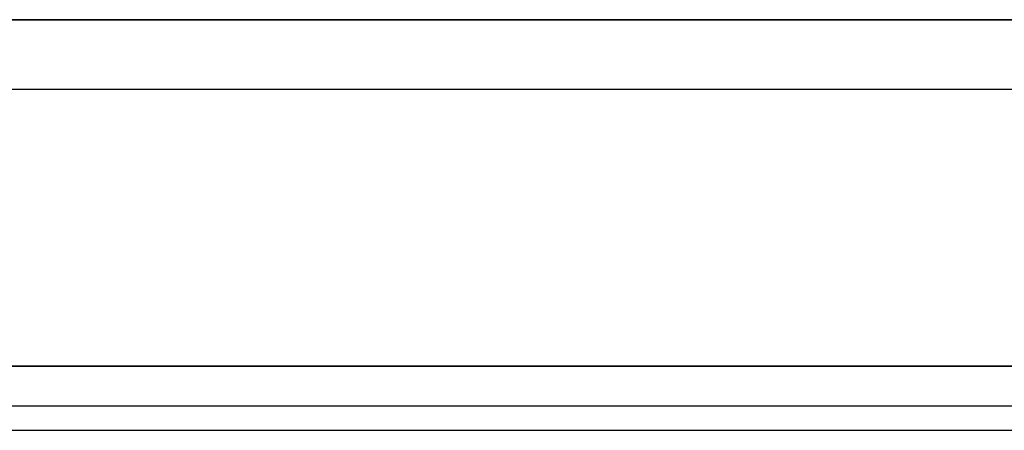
# Model space of a CAD drawing. Header units: inches. Extents: x 0 to 297, y -210 to 0.
# Tile 62 of 82: x 92.836 to 93.583, y -148.439 to -148.128. Entities that reach past the tile are written whole.
import ezdxf

# ---------------------------------------------------------------- set-up
doc = ezdxf.new("R2010")
doc.units = ezdxf.units.IN
doc.header["$MEASUREMENT"] = 0

msp = doc.modelspace()

# ---------------------------------------------------------------- linework, layer by layer
at = {"color": 18, "true_color": 0x000000}
for p, q in [((94.01263, -148.12757), (92.39463, -148.12757)), ((92.39463, -148.12757), (94.01263, -148.12757)), ((92.39463, -148.18007), (94.01263, -148.18007)), ((93.6807, -148.39007), (92.3557, -148.39007)), ((92.3557, -148.39007), (93.6807, -148.39007)), ((93.6807, -148.39007), (92.3557, -148.39007)), ((92.3557, -148.39007), (93.6807, -148.39007)), ((93.6807, -148.39007), (92.3557, -148.39007)), ((92.3557, -148.39007), (93.6807, -148.39007)), ((93.74247, -148.39007), (92.41747, -148.39007)), ((92.41747, -148.39007), (93.74247, -148.39007)), ((93.76214, -148.39007), (92.43714, -148.39007)), ((92.43714, -148.39007), (93.76214, -148.39007)), ((93.76214, -148.39007), (92.43714, -148.39007)), ((92.43714, -148.39007), (93.76214, -148.39007)), ((92.8752, -148.39007), (92.8752, -148.39007)), ((92.8752, -148.39007), (92.8757, -148.39007)), ((92.8752, -148.39007), (92.8752, -148.39007)), ((92.8752, -148.39007), (92.8757, -148.39007)), ((92.8752, -148.39007), (92.8752, -148.39007)), ((92.8752, -148.39007), (92.8757, -148.39007)), ((92.8757, -148.39007), (92.8767, -148.39007)), ((92.8757, -148.39007), (92.8767, -148.39007)), ((92.8757, -148.39007), (92.8767, -148.39007)), ((92.8767, -148.39007), (92.8777, -148.39007)), ((92.8767, -148.39007), (92.8777, -148.39007)), ((92.8767, -148.39007), (92.8777, -148.39007)), ((92.8777, -148.39007), (92.8792, -148.39007)), ((92.8777, -148.39007), (92.8792, -148.39007)), ((92.8777, -148.39007), (92.8792, -148.39007)), ((92.8792, -148.39007), (92.8792, -148.39007)), ((92.8792, -148.39007), (92.8827, -148.39007)), ((92.8792, -148.39007), (92.8792, -148.39007)), ((92.8792, -148.39007), (92.8827, -148.39007)), ((92.8792, -148.39007), (92.8792, -148.39007)), ((92.8792, -148.39007), (92.8827, -148.39007)), ((92.8827, -148.39007), (92.8842, -148.39007)), ((92.8827, -148.39007), (92.8827, -148.39007)), ((92.8827, -148.39007), (92.8837, -148.39007)), ((92.8827, -148.39007), (92.8842, -148.39007)), ((92.8827, -148.39007), (92.8827, -148.39007)), ((92.8827, -148.39007), (92.8837, -148.39007)), ((92.8827, -148.39007), (92.8842, -148.39007)), ((92.8827, -148.39007), (92.8827, -148.39007)), ((92.8827, -148.39007), (92.8837, -148.39007)), ((92.8837, -148.39007), (92.8842, -148.39007)), ((92.8837, -148.39007), (92.8842, -148.39007)), ((92.8837, -148.39007), (92.8842, -148.39007)), ((92.8842, -148.39007), (92.8842, -148.39007)), ((92.8842, -148.39007), (92.8847, -148.39007)), ((92.8842, -148.39007), (92.8842, -148.39007)), ((92.8842, -148.39007), (92.8847, -148.39007)), ((92.8842, -148.39007), (92.8842, -148.39007)), ((92.8842, -148.39007), (92.8847, -148.39007)), ((92.8847, -148.39007), (92.9022, -148.39007)), ((92.8847, -148.39007), (92.8852, -148.39007)), ((92.8847, -148.39007), (92.9022, -148.39007)), ((92.8847, -148.39007), (92.8852, -148.39007)), ((92.8847, -148.39007), (92.9022, -148.39007)), ((92.8847, -148.39007), (92.8852, -148.39007)), ((92.8852, -148.39007), (92.8852, -148.39007)), ((92.8852, -148.39007), (92.8897, -148.39007)), ((92.8852, -148.39007), (92.8852, -148.39007)), ((92.8852, -148.39007), (92.8897, -148.39007)), ((92.8852, -148.39007), (92.8852, -148.39007)), ((92.8852, -148.39007), (92.8897, -148.39007)), ((92.8897, -148.39007), (92.8972, -148.39007)), ((92.8897, -148.39007), (92.8972, -148.39007)), ((92.8897, -148.39007), (92.8972, -148.39007)), ((92.8972, -148.39007), (92.9022, -148.39007)), ((92.8972, -148.39007), (92.8972, -148.39007)), ((92.8972, -148.39007), (92.9022, -148.39007)), ((92.8972, -148.39007), (92.8972, -148.39007)), ((92.8972, -148.39007), (92.9022, -148.39007)), ((92.8972, -148.39007), (92.8972, -148.39007)), ((92.9022, -148.39007), (92.9072, -148.39007)), ((92.9022, -148.39007), (92.9072, -148.39007)), ((92.9022, -148.39007), (92.9072, -148.39007)), ((92.9072, -148.39007), (92.9112, -148.39007)), ((92.9072, -148.39007), (92.9112, -148.39007)), ((92.9072, -148.39007), (92.9112, -148.39007)), ((92.9112, -148.39007), (92.9142, -148.39007)), ((92.9112, -148.39007), (92.9142, -148.39007)), ((92.9112, -148.39007), (92.9142, -148.39007)), ((92.9112, -148.39007), (92.9142, -148.39007)), ((92.9112, -148.39007), (92.9142, -148.39007)), ((92.9112, -148.39007), (92.9142, -148.39007)), ((92.9142, -148.39007), (92.9162, -148.39007)), ((92.9142, -148.39007), (92.9162, -148.39007)), ((92.9142, -148.39007), (92.9162, -148.39007)), ((92.9162, -148.39007), (92.9172, -148.39007)), ((92.9162, -148.39007), (92.9182, -148.39007)), ((92.9162, -148.39007), (92.9172, -148.39007)), ((92.9162, -148.39007), (92.9182, -148.39007)), ((92.9162, -148.39007), (92.9172, -148.39007)), ((92.9162, -148.39007), (92.9182, -148.39007)), ((92.9172, -148.39007), (92.9177, -148.39007)), ((92.9172, -148.39007), (92.9177, -148.39007)), ((92.9172, -148.39007), (92.9177, -148.39007)), ((92.9177, -148.39007), (92.9177, -148.39007)), ((92.9177, -148.39007), (92.9177, -148.39007)), ((92.9177, -148.39007), (92.9177, -148.39007)), ((92.9177, -148.39007), (92.9177, -148.39007)), ((92.9177, -148.39007), (92.9177, -148.39007)), ((92.9177, -148.39007), (92.9177, -148.39007)), ((92.9182, -148.39007), (92.9192, -148.39007)), ((92.9182, -148.39007), (92.9182, -148.39007)), ((92.9182, -148.39007), (92.9192, -148.39007)), ((92.9182, -148.39007), (92.9182, -148.39007)), ((92.9182, -148.39007), (92.9192, -148.39007)), ((92.9182, -148.39007), (92.9182, -148.39007)), ((92.9192, -148.39007), (92.9192, -148.39007)), ((92.9192, -148.39007), (92.9237, -148.39007)), ((92.9192, -148.39007), (92.9192, -148.39007)), ((92.9192, -148.39007), (92.9237, -148.39007)), ((92.9192, -148.39007), (92.9192, -148.39007)), ((92.9192, -148.39007), (92.9237, -148.39007)), ((92.9237, -148.39007), (92.9237, -148.39007)), ((92.9237, -148.39007), (92.9662, -148.39007)), ((92.9237, -148.39007), (92.9237, -148.39007)), ((92.9237, -148.39007), (92.9662, -148.39007)), ((92.9237, -148.39007), (92.9237, -148.39007)), ((92.9237, -148.39007), (92.9662, -148.39007)), ((92.93697, -148.39007), (92.93697, -148.39007)), ((92.93697, -148.39007), (92.93747, -148.39007)), ((92.93747, -148.39007), (92.93847, -148.39007)), ((92.93847, -148.39007), (92.93947, -148.39007)), ((92.93947, -148.39007), (92.94097, -148.39007)), ((92.94097, -148.39007), (92.94097, -148.39007)), ((92.94097, -148.39007), (92.94447, -148.39007)), ((92.94447, -148.39007), (92.94597, -148.39007)), ((92.94447, -148.39007), (92.94447, -148.39007)), ((92.94447, -148.39007), (92.94547, -148.39007)), ((92.94547, -148.39007), (92.94597, -148.39007)), ((92.94597, -148.39007), (92.94597, -148.39007)), ((92.94597, -148.39007), (92.94647, -148.39007)), ((92.94647, -148.39007), (92.96397, -148.39007)), ((92.94647, -148.39007), (92.94697, -148.39007)), ((92.94697, -148.39007), (92.94697, -148.39007)), ((92.94697, -148.39007), (92.95147, -148.39007)), ((92.95147, -148.39007), (92.95897, -148.39007)), ((92.95664, -148.39007), (92.95664, -148.39007)), ((92.95664, -148.39007), (92.95714, -148.39007)), ((92.95664, -148.39007), (92.95664, -148.39007)), ((92.95664, -148.39007), (92.95714, -148.39007)), ((92.95714, -148.39007), (92.95814, -148.39007)), ((92.95714, -148.39007), (92.95814, -148.39007)), ((92.95814, -148.39007), (92.95914, -148.39007)), ((92.95814, -148.39007), (92.95914, -148.39007)), ((92.95897, -148.39007), (92.96397, -148.39007)), ((92.95897, -148.39007), (92.95897, -148.39007)), ((92.95914, -148.39007), (92.96064, -148.39007)), ((92.95914, -148.39007), (92.96064, -148.39007)), ((92.96064, -148.39007), (92.96064, -148.39007)), ((92.96064, -148.39007), (92.96414, -148.39007)), ((92.96064, -148.39007), (92.96064, -148.39007)), ((92.96064, -148.39007), (92.96414, -148.39007)), ((92.96397, -148.39007), (92.96897, -148.39007)), ((92.96414, -148.39007), (92.96564, -148.39007)), ((92.96414, -148.39007), (92.96414, -148.39007)), ((92.96414, -148.39007), (92.96514, -148.39007)), ((92.96414, -148.39007), (92.96564, -148.39007)), ((92.96414, -148.39007), (92.96414, -148.39007)), ((92.96414, -148.39007), (92.96514, -148.39007)), ((92.96514, -148.39007), (92.96564, -148.39007)), ((92.96514, -148.39007), (92.96564, -148.39007)), ((92.96564, -148.39007), (92.96564, -148.39007)), ((92.96564, -148.39007), (92.96614, -148.39007)), ((92.96564, -148.39007), (92.96564, -148.39007)), ((92.96564, -148.39007), (92.96614, -148.39007)), ((92.96614, -148.39007), (92.98364, -148.39007)), ((92.96614, -148.39007), (92.96664, -148.39007)), ((92.96614, -148.39007), (92.98364, -148.39007)), ((92.96614, -148.39007), (92.96664, -148.39007)), ((92.9662, -148.39007), (92.9662, -148.39007)), ((92.9662, -148.39007), (92.9697, -148.39007)), ((92.9662, -148.39007), (92.9662, -148.39007)), ((92.9662, -148.39007), (92.9697, -148.39007)), ((92.9662, -148.39007), (92.9662, -148.39007)), ((92.9662, -148.39007), (92.9697, -148.39007)), ((92.96664, -148.39007), (92.96664, -148.39007)), ((92.96664, -148.39007), (92.97114, -148.39007)), ((92.96664, -148.39007), (92.96664, -148.39007)), ((92.96664, -148.39007), (92.97114, -148.39007)), ((92.96897, -148.39007), (92.97297, -148.39007)), ((92.9697, -148.39007), (92.9697, -148.39007)), ((92.9697, -148.39007), (92.9697, -148.39007)), ((92.9697, -148.39007), (92.9697, -148.39007)), ((92.9702, -148.39007), (92.9702, -148.39007)), ((92.9702, -148.39007), (92.9867, -148.39007)), ((92.9702, -148.39007), (92.9702, -148.39007)), ((92.9702, -148.39007), (92.9867, -148.39007)), ((92.9702, -148.39007), (92.9702, -148.39007)), ((92.9702, -148.39007), (92.9867, -148.39007)), ((92.97114, -148.39007), (92.97864, -148.39007)), ((92.97114, -148.39007), (92.97864, -148.39007)), ((92.97297, -148.39007), (92.97597, -148.39007)), ((92.97297, -148.39007), (92.97597, -148.39007)), ((92.97597, -148.39007), (92.97797, -148.39007)), ((92.97797, -148.39007), (92.97897, -148.39007)), ((92.97797, -148.39007), (92.97997, -148.39007)), ((92.97864, -148.39007), (92.98364, -148.39007)), ((92.97864, -148.39007), (92.97864, -148.39007)), ((92.97864, -148.39007), (92.98364, -148.39007)), ((92.97864, -148.39007), (92.97864, -148.39007)), ((92.97897, -148.39007), (92.97947, -148.39007)), ((92.97947, -148.39007), (92.97947, -148.39007)), ((92.97947, -148.39007), (92.97947, -148.39007)), ((92.97997, -148.39007), (92.98097, -148.39007)), ((92.97997, -148.39007), (92.97997, -148.39007)), ((92.98097, -148.39007), (92.98097, -148.39007)), ((92.98097, -148.39007), (92.98547, -148.39007)), ((92.98364, -148.39007), (92.98864, -148.39007)), ((92.98364, -148.39007), (92.98864, -148.39007)), ((92.98547, -148.39007), (92.98547, -148.39007)), ((92.98547, -148.39007), (93.02797, -148.39007)), ((92.9867, -148.39007), (92.9867, -148.39007)), ((92.9867, -148.39007), (93.0077, -148.39007)), ((92.9867, -148.39007), (92.9867, -148.39007)), ((92.9867, -148.39007), (93.0077, -148.39007)), ((92.9867, -148.39007), (92.9867, -148.39007)), ((92.9867, -148.39007), (93.0077, -148.39007)), ((92.98864, -148.39007), (92.99264, -148.39007)), ((92.98864, -148.39007), (92.99264, -148.39007)), ((92.99264, -148.39007), (92.99564, -148.39007)), ((92.99264, -148.39007), (92.99564, -148.39007)), ((92.99264, -148.39007), (92.99564, -148.39007)), ((92.99264, -148.39007), (92.99564, -148.39007)), ((92.99564, -148.39007), (92.99764, -148.39007)), ((92.99564, -148.39007), (92.99764, -148.39007)), ((92.99764, -148.39007), (92.99864, -148.39007)), ((92.99764, -148.39007), (92.99964, -148.39007)), ((92.99764, -148.39007), (92.99864, -148.39007)), ((92.99764, -148.39007), (92.99964, -148.39007)), ((92.99864, -148.39007), (92.99914, -148.39007)), ((92.99864, -148.39007), (92.99914, -148.39007)), ((92.99914, -148.39007), (92.99914, -148.39007)), ((92.99914, -148.39007), (92.99914, -148.39007)), ((92.99914, -148.39007), (92.99914, -148.39007)), ((92.99914, -148.39007), (92.99914, -148.39007)), ((92.99964, -148.39007), (93.00064, -148.39007)), ((92.99964, -148.39007), (92.99964, -148.39007)), ((92.99964, -148.39007), (93.00064, -148.39007)), ((92.99964, -148.39007), (92.99964, -148.39007)), ((93.00064, -148.39007), (93.00064, -148.39007)), ((93.00064, -148.39007), (93.00514, -148.39007)), ((93.00064, -148.39007), (93.00064, -148.39007)), ((93.00064, -148.39007), (93.00514, -148.39007)), ((93.00514, -148.39007), (93.00514, -148.39007)), ((93.00514, -148.39007), (93.04764, -148.39007)), ((93.00514, -148.39007), (93.00514, -148.39007)), ((93.00514, -148.39007), (93.04764, -148.39007)), ((93.0077, -148.39007), (93.0077, -148.39007)), ((93.0077, -148.39007), (93.0232, -148.39007)), ((93.0077, -148.39007), (93.0077, -148.39007)), ((93.0077, -148.39007), (93.0232, -148.39007)), ((93.0077, -148.39007), (93.0077, -148.39007)), ((93.0077, -148.39007), (93.0232, -148.39007)), ((93.0232, -148.39007), (93.0232, -148.39007)), ((93.0232, -148.39007), (93.0232, -148.39007)), ((93.0232, -148.39007), (93.0232, -148.39007)), ((93.0237, -148.39007), (93.0237, -148.39007)), ((93.0237, -148.39007), (93.0257, -148.39007)), ((93.0237, -148.39007), (93.0237, -148.39007)), ((93.0237, -148.39007), (93.0257, -148.39007)), ((93.0237, -148.39007), (93.0237, -148.39007)), ((93.0237, -148.39007), (93.0257, -148.39007)), ((93.0257, -148.39007), (93.0257, -148.39007)), ((93.0257, -148.39007), (93.0272, -148.39007)), ((93.0257, -148.39007), (93.0257, -148.39007)), ((93.0257, -148.39007), (93.0272, -148.39007)), ((93.0257, -148.39007), (93.0257, -148.39007)), ((93.0257, -148.39007), (93.0272, -148.39007)), ((93.0272, -148.39007), (93.0272, -148.39007)), ((93.0272, -148.39007), (93.0307, -148.39007)), ((93.0272, -148.39007), (93.0272, -148.39007)), ((93.0272, -148.39007), (93.0307, -148.39007)), ((93.0272, -148.39007), (93.0272, -148.39007)), ((93.0272, -148.39007), (93.0307, -148.39007)), ((93.02797, -148.39007), (93.02797, -148.39007)), ((93.02797, -148.39007), (93.03147, -148.39007)), ((93.0307, -148.39007), (93.0307, -148.39007)), ((93.0307, -148.39007), (93.0707, -148.39007)), ((93.0307, -148.39007), (93.0307, -148.39007)), ((93.0307, -148.39007), (93.0707, -148.39007)), ((93.0307, -148.39007), (93.0307, -148.39007)), ((93.0307, -148.39007), (93.0707, -148.39007)), ((93.03147, -148.39007), (93.03147, -148.39007)), ((93.03197, -148.39007), (93.03197, -148.39007)), ((93.03197, -148.39007), (93.04847, -148.39007)), ((93.04764, -148.39007), (93.04764, -148.39007)), ((93.04764, -148.39007), (93.05114, -148.39007)), ((93.04764, -148.39007), (93.04764, -148.39007)), ((93.04764, -148.39007), (93.05114, -148.39007)), ((93.04847, -148.39007), (93.04847, -148.39007)), ((93.04847, -148.39007), (93.06947, -148.39007)), ((93.05114, -148.39007), (93.05114, -148.39007)), ((93.05114, -148.39007), (93.05114, -148.39007)), ((93.05164, -148.39007), (93.05164, -148.39007)), ((93.05164, -148.39007), (93.06814, -148.39007)), ((93.05164, -148.39007), (93.05164, -148.39007)), ((93.05164, -148.39007), (93.06814, -148.39007)), ((93.06814, -148.39007), (93.06814, -148.39007)), ((93.06814, -148.39007), (93.08914, -148.39007)), ((93.06814, -148.39007), (93.06814, -148.39007)), ((93.06814, -148.39007), (93.08914, -148.39007)), ((93.06947, -148.39007), (93.06947, -148.39007)), ((93.06947, -148.39007), (93.08497, -148.39007)), ((93.0707, -148.39007), (93.0707, -148.39007)), ((93.0707, -148.39007), (93.0707, -148.39007)), ((93.0707, -148.39007), (93.0707, -148.39007)), ((93.0767, -148.39007), (93.0767, -148.39007)), ((93.0767, -148.39007), (93.0912, -148.39007)), ((93.0767, -148.39007), (93.0767, -148.39007)), ((93.0767, -148.39007), (93.0912, -148.39007)), ((93.0767, -148.39007), (93.0767, -148.39007)), ((93.0767, -148.39007), (93.0912, -148.39007)), ((93.08497, -148.39007), (93.08497, -148.39007)), ((93.08547, -148.39007), (93.08547, -148.39007)), ((93.08547, -148.39007), (93.08747, -148.39007)), ((93.08747, -148.39007), (93.08747, -148.39007)), ((93.08747, -148.39007), (93.08897, -148.39007)), ((93.08897, -148.39007), (93.08897, -148.39007)), ((93.08897, -148.39007), (93.09247, -148.39007)), ((93.08914, -148.39007), (93.08914, -148.39007)), ((93.08914, -148.39007), (93.10464, -148.39007)), ((93.08914, -148.39007), (93.08914, -148.39007)), ((93.08914, -148.39007), (93.10464, -148.39007)), ((93.0912, -148.39007), (93.0912, -148.39007)), ((93.0912, -148.39007), (93.1097, -148.39007)), ((93.0912, -148.39007), (93.0912, -148.39007)), ((93.0912, -148.39007), (93.1097, -148.39007)), ((93.0912, -148.39007), (93.0912, -148.39007)), ((93.0912, -148.39007), (93.1097, -148.39007)), ((93.09247, -148.39007), (93.09247, -148.39007)), ((93.09247, -148.39007), (93.13247, -148.39007)), ((93.10464, -148.39007), (93.10464, -148.39007)), ((93.10464, -148.39007), (93.10464, -148.39007)), ((93.10514, -148.39007), (93.10514, -148.39007)), ((93.10514, -148.39007), (93.10714, -148.39007)), ((93.10514, -148.39007), (93.10514, -148.39007)), ((93.10514, -148.39007), (93.10714, -148.39007)), ((93.10714, -148.39007), (93.10714, -148.39007)), ((93.10714, -148.39007), (93.10864, -148.39007)), ((93.10714, -148.39007), (93.10714, -148.39007)), ((93.10714, -148.39007), (93.10864, -148.39007)), ((93.10864, -148.39007), (93.10864, -148.39007)), ((93.10864, -148.39007), (93.11214, -148.39007)), ((93.10864, -148.39007), (93.10864, -148.39007)), ((93.10864, -148.39007), (93.11214, -148.39007)), ((93.1097, -148.39007), (93.1097, -148.39007)), ((93.1097, -148.39007), (93.1267, -148.39007)), ((93.1097, -148.39007), (93.1097, -148.39007)), ((93.1097, -148.39007), (93.1267, -148.39007)), ((93.1097, -148.39007), (93.1097, -148.39007)), ((93.1097, -148.39007), (93.1267, -148.39007)), ((93.11214, -148.39007), (93.11214, -148.39007)), ((93.11214, -148.39007), (93.15214, -148.39007)), ((93.11214, -148.39007), (93.11214, -148.39007)), ((93.11214, -148.39007), (93.15214, -148.39007)), ((93.1267, -148.39007), (93.1267, -148.39007)), ((93.1267, -148.39007), (93.1432, -148.39007)), ((93.1267, -148.39007), (93.1267, -148.39007)), ((93.1267, -148.39007), (93.1432, -148.39007)), ((93.1267, -148.39007), (93.1267, -148.39007)), ((93.1267, -148.39007), (93.1432, -148.39007)), ((93.13247, -148.39007), (93.13247, -148.39007)), ((93.13847, -148.39007), (93.13847, -148.39007)), ((93.13847, -148.39007), (93.15297, -148.39007)), ((93.1432, -148.39007), (93.1432, -148.39007)), ((93.1432, -148.39007), (93.1432, -148.39007)), ((93.1432, -148.39007), (93.1432, -148.39007)), ((93.1462, -148.39007), (93.1462, -148.39007)), ((93.1462, -148.39007), (93.1627, -148.39007)), ((93.1462, -148.39007), (93.1462, -148.39007)), ((93.1462, -148.39007), (93.1627, -148.39007)), ((93.1462, -148.39007), (93.1462, -148.39007)), ((93.1462, -148.39007), (93.1627, -148.39007)), ((93.15214, -148.39007), (93.15214, -148.39007)), ((93.15214, -148.39007), (93.15214, -148.39007)), ((93.15297, -148.39007), (93.15297, -148.39007)), ((93.15297, -148.39007), (93.17147, -148.39007)), ((93.15814, -148.39007), (93.15814, -148.39007)), ((93.15814, -148.39007), (93.17264, -148.39007)), ((93.15814, -148.39007), (93.15814, -148.39007)), ((93.15814, -148.39007), (93.17264, -148.39007)), ((93.1627, -148.39007), (93.1627, -148.39007)), ((93.1627, -148.39007), (93.1632, -148.39007)), ((93.1627, -148.39007), (93.1627, -148.39007)), ((93.1627, -148.39007), (93.1632, -148.39007)), ((93.1627, -148.39007), (93.1627, -148.39007)), ((93.1627, -148.39007), (93.1632, -148.39007)), ((93.1632, -148.39007), (93.1647, -148.39007)), ((93.1632, -148.39007), (93.1647, -148.39007)), ((93.1632, -148.39007), (93.1647, -148.39007)), ((93.1647, -148.39007), (93.1677, -148.39007)), ((93.1647, -148.39007), (93.1677, -148.39007)), ((93.1647, -148.39007), (93.1677, -148.39007)), ((93.1677, -148.39007), (93.1692, -148.39007)), ((93.1677, -148.39007), (93.1692, -148.39007)), ((93.1677, -148.39007), (93.1692, -148.39007)), ((93.1692, -148.39007), (93.1712, -148.39007)), ((93.1692, -148.39007), (93.1712, -148.39007)), ((93.1692, -148.39007), (93.1712, -148.39007)), ((93.1712, -148.39007), (93.1752, -148.39007)), ((93.1712, -148.39007), (93.1712, -148.39007)), ((93.1712, -148.39007), (93.1752, -148.39007)), ((93.1712, -148.39007), (93.1712, -148.39007)), ((93.1712, -148.39007), (93.1752, -148.39007)), ((93.1712, -148.39007), (93.1712, -148.39007)), ((93.17147, -148.39007), (93.17147, -148.39007)), ((93.17147, -148.39007), (93.18847, -148.39007)), ((93.17264, -148.39007), (93.17264, -148.39007)), ((93.17264, -148.39007), (93.19114, -148.39007)), ((93.17264, -148.39007), (93.17264, -148.39007)), ((93.17264, -148.39007), (93.19114, -148.39007)), ((93.1752, -148.39007), (93.1782, -148.39007)), ((93.1752, -148.39007), (93.1782, -148.39007)), ((93.1752, -148.39007), (93.1782, -148.39007)), ((93.1782, -148.39007), (93.1797, -148.39007)), ((93.1782, -148.39007), (93.1797, -148.39007)), ((93.1782, -148.39007), (93.1797, -148.39007)), ((93.1797, -148.39007), (93.1797, -148.39007)), ((93.1797, -148.39007), (93.1997, -148.39007)), ((93.1797, -148.39007), (93.1797, -148.39007)), ((93.1797, -148.39007), (93.1997, -148.39007)), ((93.1797, -148.39007), (93.1797, -148.39007)), ((93.1797, -148.39007), (93.1997, -148.39007)), ((93.18847, -148.39007), (93.18847, -148.39007)), ((93.18847, -148.39007), (93.20497, -148.39007)), ((93.19114, -148.39007), (93.19114, -148.39007)), ((93.19114, -148.39007), (93.20814, -148.39007)), ((93.19114, -148.39007), (93.19114, -148.39007)), ((93.19114, -148.39007), (93.20814, -148.39007)), ((93.1982, -148.39007), (93.1982, -148.39007)), ((93.1982, -148.39007), (93.1987, -148.39007)), ((93.1982, -148.39007), (93.1982, -148.39007)), ((93.1982, -148.39007), (93.1987, -148.39007)), ((93.1982, -148.39007), (93.1982, -148.39007)), ((93.1982, -148.39007), (93.1987, -148.39007)), ((93.1987, -148.39007), (93.1997, -148.39007)), ((93.1987, -148.39007), (93.1997, -148.39007)), ((93.1987, -148.39007), (93.1997, -148.39007)), ((93.1997, -148.39007), (93.2007, -148.39007)), ((93.1997, -148.39007), (93.2007, -148.39007)), ((93.1997, -148.39007), (93.2007, -148.39007)), ((93.2007, -148.39007), (93.2077, -148.39007)), ((93.2007, -148.39007), (93.2017, -148.39007)), ((93.2007, -148.39007), (93.2077, -148.39007)), ((93.2007, -148.39007), (93.2017, -148.39007)), ((93.2007, -148.39007), (93.2077, -148.39007)), ((93.2007, -148.39007), (93.2017, -148.39007)), ((93.2017, -148.39007), (93.2017, -148.39007)), ((93.2017, -148.39007), (93.2057, -148.39007)), ((93.2017, -148.39007), (93.2017, -148.39007)), ((93.2017, -148.39007), (93.2057, -148.39007)), ((93.2017, -148.39007), (93.2017, -148.39007)), ((93.2017, -148.39007), (93.2057, -148.39007)), ((93.20497, -148.39007), (93.20497, -148.39007)), ((93.2057, -148.39007), (93.2072, -148.39007)), ((93.2057, -148.39007), (93.2057, -148.39007)), ((93.2057, -148.39007), (93.2067, -148.39007)), ((93.2057, -148.39007), (93.2072, -148.39007)), ((93.2057, -148.39007), (93.2057, -148.39007)), ((93.2057, -148.39007), (93.2067, -148.39007)), ((93.2057, -148.39007), (93.2072, -148.39007)), ((93.2057, -148.39007), (93.2057, -148.39007)), ((93.2057, -148.39007), (93.2067, -148.39007)), ((93.2067, -148.39007), (93.2067, -148.39007)), ((93.2067, -148.39007), (93.2072, -148.39007)), ((93.2067, -148.39007), (93.2067, -148.39007)), ((93.2067, -148.39007), (93.2072, -148.39007)), ((93.2067, -148.39007), (93.2067, -148.39007)), ((93.2067, -148.39007), (93.2072, -148.39007)), ((93.2072, -148.39007), (93.2082, -148.39007)), ((93.2072, -148.39007), (93.2082, -148.39007)), ((93.2072, -148.39007), (93.2082, -148.39007)), ((93.20797, -148.39007), (93.20797, -148.39007)), ((93.20797, -148.39007), (93.22447, -148.39007)), ((93.20814, -148.39007), (93.20814, -148.39007)), ((93.20814, -148.39007), (93.22464, -148.39007)), ((93.20814, -148.39007), (93.20814, -148.39007)), ((93.20814, -148.39007), (93.22464, -148.39007)), ((93.2082, -148.39007), (93.2202, -148.39007)), ((93.2082, -148.39007), (93.2082, -148.39007)), ((93.2082, -148.39007), (93.2087, -148.39007)), ((93.2082, -148.39007), (93.2202, -148.39007)), ((93.2082, -148.39007), (93.2082, -148.39007)), ((93.2082, -148.39007), (93.2087, -148.39007)), ((93.2082, -148.39007), (93.2202, -148.39007)), ((93.2082, -148.39007), (93.2082, -148.39007)), ((93.2082, -148.39007), (93.2087, -148.39007)), ((93.2087, -148.39007), (93.2097, -148.39007)), ((93.2087, -148.39007), (93.2097, -148.39007)), ((93.2087, -148.39007), (93.2097, -148.39007)), ((93.2097, -148.39007), (93.2122, -148.39007)), ((93.2097, -148.39007), (93.2122, -148.39007)), ((93.2097, -148.39007), (93.2122, -148.39007)), ((93.2122, -148.39007), (93.2202, -148.39007)), ((93.2122, -148.39007), (93.2202, -148.39007)), ((93.2122, -148.39007), (93.2202, -148.39007)), ((93.2202, -148.39007), (93.2267, -148.39007)), ((93.2202, -148.39007), (93.2202, -148.39007)), ((93.2202, -148.39007), (93.2267, -148.39007)), ((93.2202, -148.39007), (93.2202, -148.39007)), ((93.2202, -148.39007), (93.2267, -148.39007)), ((93.2202, -148.39007), (93.2202, -148.39007)), ((93.22447, -148.39007), (93.22447, -148.39007)), ((93.22447, -148.39007), (93.22497, -148.39007)), ((93.22464, -148.39007), (93.22464, -148.39007)), ((93.22464, -148.39007), (93.22464, -148.39007)), ((93.22497, -148.39007), (93.22647, -148.39007)), ((93.22647, -148.39007), (93.22947, -148.39007)), ((93.2267, -148.39007), (93.2317, -148.39007)), ((93.2267, -148.39007), (93.2317, -148.39007)), ((93.2267, -148.39007), (93.2317, -148.39007)), ((93.22764, -148.39007), (93.22764, -148.39007)), ((93.22764, -148.39007), (93.24414, -148.39007)), ((93.22764, -148.39007), (93.22764, -148.39007)), ((93.22764, -148.39007), (93.24414, -148.39007)), ((93.2277, -148.39007), (93.2472, -148.39007)), ((93.2277, -148.39007), (93.2472, -148.39007)), ((93.2277, -148.39007), (93.2472, -148.39007)), ((93.22947, -148.39007), (93.23097, -148.39007)), ((93.23097, -148.39007), (93.23297, -148.39007)), ((93.2317, -148.39007), (93.2352, -148.39007)), ((93.2317, -148.39007), (93.2352, -148.39007)), ((93.2317, -148.39007), (93.2352, -148.39007)), ((93.23297, -148.39007), (93.23697, -148.39007)), ((93.23297, -148.39007), (93.23297, -148.39007)), ((93.2352, -148.39007), (93.2377, -148.39007)), ((93.2352, -148.39007), (93.2377, -148.39007)), ((93.2352, -148.39007), (93.2377, -148.39007)), ((93.23697, -148.39007), (93.23997, -148.39007)), ((93.2377, -148.39007), (93.2387, -148.39007)), ((93.2377, -148.39007), (93.2387, -148.39007)), ((93.2377, -148.39007), (93.2387, -148.39007)), ((93.2387, -148.39007), (93.2397, -148.39007)), ((93.2387, -148.39007), (93.2407, -148.39007)), ((93.2387, -148.39007), (93.2397, -148.39007)), ((93.2387, -148.39007), (93.2407, -148.39007)), ((93.2387, -148.39007), (93.2397, -148.39007)), ((93.2387, -148.39007), (93.2407, -148.39007)), ((93.2397, -148.39007), (93.2397, -148.39007)), ((93.2397, -148.39007), (93.2397, -148.39007)), ((93.2397, -148.39007), (93.2397, -148.39007)), ((93.2397, -148.39007), (93.2397, -148.39007)), ((93.2397, -148.39007), (93.2397, -148.39007)), ((93.2397, -148.39007), (93.2397, -148.39007)), ((93.23997, -148.39007), (93.24147, -148.39007)), ((93.2407, -148.39007), (93.2407, -148.39007)), ((93.2407, -148.39007), (93.2422, -148.39007)), ((93.2407, -148.39007), (93.2407, -148.39007)), ((93.2407, -148.39007), (93.2422, -148.39007)), ((93.2407, -148.39007), (93.2407, -148.39007)), ((93.2407, -148.39007), (93.2422, -148.39007)), ((93.24147, -148.39007), (93.24147, -148.39007)), ((93.24147, -148.39007), (93.26147, -148.39007)), ((93.2422, -148.39007), (93.2432, -148.39007)), ((93.2422, -148.39007), (93.2422, -148.39007)), ((93.2422, -148.39007), (93.2432, -148.39007)), ((93.2422, -148.39007), (93.2422, -148.39007)), ((93.2422, -148.39007), (93.2432, -148.39007)), ((93.2422, -148.39007), (93.2422, -148.39007)), ((93.2432, -148.39007), (93.2447, -148.39007)), ((93.2432, -148.39007), (93.2447, -148.39007)), ((93.2432, -148.39007), (93.2447, -148.39007)), ((93.24414, -148.39007), (93.24414, -148.39007)), ((93.24414, -148.39007), (93.24464, -148.39007)), ((93.24414, -148.39007), (93.24414, -148.39007)), ((93.24414, -148.39007), (93.24464, -148.39007)), ((93.24464, -148.39007), (93.24614, -148.39007)), ((93.24464, -148.39007), (93.24614, -148.39007)), ((93.2447, -148.39007), (93.2457, -148.39007)), ((93.2447, -148.39007), (93.2457, -148.39007)), ((93.2447, -148.39007), (93.2457, -148.39007)), ((93.2457, -148.39007), (93.2467, -148.39007)), ((93.2457, -148.39007), (93.2467, -148.39007)), ((93.2457, -148.39007), (93.2467, -148.39007)), ((93.24614, -148.39007), (93.24914, -148.39007)), ((93.24614, -148.39007), (93.24914, -148.39007)), ((93.2467, -148.39007), (93.2472, -148.39007)), ((93.2467, -148.39007), (93.2472, -148.39007)), ((93.2467, -148.39007), (93.2472, -148.39007)), ((93.2472, -148.39007), (93.2472, -148.39007)), ((93.2472, -148.39007), (93.2662, -148.39007)), ((93.2472, -148.39007), (93.2472, -148.39007)), ((93.2472, -148.39007), (93.2662, -148.39007)), ((93.2472, -148.39007), (93.2472, -148.39007)), ((93.2472, -148.39007), (93.2662, -148.39007)), ((93.24914, -148.39007), (93.25064, -148.39007)), ((93.24914, -148.39007), (93.25064, -148.39007)), ((93.25064, -148.39007), (93.25264, -148.39007)), ((93.25064, -148.39007), (93.25264, -148.39007)), ((93.25264, -148.39007), (93.25664, -148.39007)), ((93.25264, -148.39007), (93.25264, -148.39007)), ((93.25264, -148.39007), (93.25664, -148.39007)), ((93.25264, -148.39007), (93.25264, -148.39007)), ((93.25664, -148.39007), (93.25964, -148.39007)), ((93.25664, -148.39007), (93.25964, -148.39007)), ((93.25964, -148.39007), (93.26114, -148.39007)), ((93.25964, -148.39007), (93.26114, -148.39007)), ((93.25997, -148.39007), (93.25997, -148.39007)), ((93.25997, -148.39007), (93.26047, -148.39007)), ((93.26047, -148.39007), (93.26147, -148.39007)), ((93.26114, -148.39007), (93.26114, -148.39007)), ((93.26114, -148.39007), (93.28114, -148.39007)), ((93.26114, -148.39007), (93.26114, -148.39007)), ((93.26114, -148.39007), (93.28114, -148.39007)), ((93.26147, -148.39007), (93.26247, -148.39007)), ((93.26247, -148.39007), (93.26947, -148.39007)), ((93.26247, -148.39007), (93.26347, -148.39007)), ((93.26347, -148.39007), (93.26347, -148.39007)), ((93.26347, -148.39007), (93.26747, -148.39007)), ((93.2662, -148.39007), (93.2662, -148.39007)), ((93.2662, -148.39007), (93.2762, -148.39007)), ((93.2662, -148.39007), (93.2952, -148.39007)), ((93.2662, -148.39007), (93.2662, -148.39007)), ((93.2662, -148.39007), (93.2762, -148.39007)), ((93.2662, -148.39007), (93.2952, -148.39007)), ((93.2662, -148.39007), (93.2662, -148.39007)), ((93.2662, -148.39007), (93.2762, -148.39007)), ((93.2662, -148.39007), (93.2952, -148.39007)), ((93.26747, -148.39007), (93.26897, -148.39007)), ((93.26747, -148.39007), (93.26747, -148.39007)), ((93.26747, -148.39007), (93.26847, -148.39007)), ((93.26847, -148.39007), (93.26847, -148.39007)), ((93.26847, -148.39007), (93.26897, -148.39007)), ((93.26897, -148.39007), (93.26997, -148.39007)), ((93.26997, -148.39007), (93.28197, -148.39007)), ((93.26997, -148.39007), (93.26997, -148.39007)), ((93.26997, -148.39007), (93.27047, -148.39007)), ((93.27047, -148.39007), (93.27147, -148.39007)), ((93.27147, -148.39007), (93.27397, -148.39007)), ((93.27397, -148.39007), (93.28197, -148.39007)), ((93.2762, -148.39007), (93.2762, -148.39007)), ((93.2762, -148.39007), (93.2927, -148.39007)), ((93.2762, -148.39007), (93.2762, -148.39007)), ((93.2762, -148.39007), (93.2927, -148.39007)), ((93.2762, -148.39007), (93.2762, -148.39007)), ((93.2762, -148.39007), (93.2927, -148.39007)), ((93.27964, -148.39007), (93.27964, -148.39007)), ((93.27964, -148.39007), (93.28014, -148.39007)), ((93.27964, -148.39007), (93.27964, -148.39007)), ((93.27964, -148.39007), (93.28014, -148.39007)), ((93.28014, -148.39007), (93.28114, -148.39007)), ((93.28014, -148.39007), (93.28114, -148.39007)), ((93.28114, -148.39007), (93.28214, -148.39007)), ((93.28114, -148.39007), (93.28214, -148.39007)), ((93.28197, -148.39007), (93.28847, -148.39007)), ((93.28197, -148.39007), (93.28197, -148.39007)), ((93.28214, -148.39007), (93.28914, -148.39007)), ((93.28214, -148.39007), (93.28314, -148.39007)), ((93.28214, -148.39007), (93.28914, -148.39007)), ((93.28214, -148.39007), (93.28314, -148.39007)), ((93.28314, -148.39007), (93.28314, -148.39007)), ((93.28314, -148.39007), (93.28714, -148.39007)), ((93.28314, -148.39007), (93.28314, -148.39007)), ((93.28314, -148.39007), (93.28714, -148.39007)), ((93.28714, -148.39007), (93.28864, -148.39007)), ((93.28714, -148.39007), (93.28714, -148.39007)), ((93.28714, -148.39007), (93.28814, -148.39007)), ((93.28714, -148.39007), (93.28864, -148.39007)), ((93.28714, -148.39007), (93.28714, -148.39007)), ((93.28714, -148.39007), (93.28814, -148.39007)), ((93.28814, -148.39007), (93.28814, -148.39007)), ((93.28814, -148.39007), (93.28864, -148.39007)), ((93.28814, -148.39007), (93.28814, -148.39007)), ((93.28814, -148.39007), (93.28864, -148.39007)), ((93.28847, -148.39007), (93.29347, -148.39007)), ((93.28864, -148.39007), (93.28964, -148.39007)), ((93.28864, -148.39007), (93.28964, -148.39007)), ((93.28947, -148.39007), (93.30897, -148.39007)), ((93.28964, -148.39007), (93.30164, -148.39007)), ((93.28964, -148.39007), (93.28964, -148.39007)), ((93.28964, -148.39007), (93.29014, -148.39007)), ((93.28964, -148.39007), (93.30164, -148.39007)), ((93.28964, -148.39007), (93.28964, -148.39007)), ((93.28964, -148.39007), (93.29014, -148.39007)), ((93.29014, -148.39007), (93.29114, -148.39007)), ((93.29014, -148.39007), (93.29114, -148.39007)), ((93.29114, -148.39007), (93.29364, -148.39007)), ((93.29114, -148.39007), (93.29364, -148.39007)), ((93.2927, -148.39007), (93.2927, -148.39007)), ((93.2927, -148.39007), (93.2952, -148.39007)), ((93.2927, -148.39007), (93.2927, -148.39007)), ((93.2927, -148.39007), (93.2952, -148.39007)), ((93.2927, -148.39007), (93.2927, -148.39007)), ((93.2927, -148.39007), (93.2952, -148.39007)), ((93.29347, -148.39007), (93.29697, -148.39007)), ((93.29364, -148.39007), (93.30164, -148.39007)), ((93.29364, -148.39007), (93.30164, -148.39007)), ((93.2952, -148.39007), (93.2952, -148.39007)), ((93.2952, -148.39007), (93.3147, -148.39007)), ((93.2952, -148.39007), (93.2952, -148.39007)), ((93.2952, -148.39007), (93.3147, -148.39007)), ((93.2952, -148.39007), (93.2952, -148.39007)), ((93.2952, -148.39007), (93.3147, -148.39007)), ((93.29697, -148.39007), (93.29947, -148.39007)), ((93.29947, -148.39007), (93.30047, -148.39007)), ((93.30047, -148.39007), (93.30147, -148.39007)), ((93.30047, -148.39007), (93.30247, -148.39007)), ((93.30147, -148.39007), (93.30147, -148.39007)), ((93.30147, -148.39007), (93.30147, -148.39007)), ((93.30164, -148.39007), (93.30814, -148.39007)), ((93.30164, -148.39007), (93.30164, -148.39007)), ((93.30164, -148.39007), (93.30814, -148.39007)), ((93.30164, -148.39007), (93.30164, -148.39007)), ((93.30247, -148.39007), (93.30247, -148.39007)), ((93.30247, -148.39007), (93.30397, -148.39007)), ((93.30397, -148.39007), (93.30497, -148.39007)), ((93.30397, -148.39007), (93.30397, -148.39007)), ((93.30497, -148.39007), (93.30647, -148.39007)), ((93.30647, -148.39007), (93.30747, -148.39007)), ((93.30747, -148.39007), (93.30847, -148.39007)), ((93.30814, -148.39007), (93.31314, -148.39007)), ((93.30814, -148.39007), (93.31314, -148.39007)), ((93.30847, -148.39007), (93.30897, -148.39007)), ((93.30897, -148.39007), (93.30897, -148.39007)), ((93.30897, -148.39007), (93.32797, -148.39007)), ((93.30914, -148.39007), (93.32864, -148.39007)), ((93.30914, -148.39007), (93.32864, -148.39007)), ((93.31314, -148.39007), (93.31664, -148.39007)), ((93.31314, -148.39007), (93.31664, -148.39007)), ((93.3147, -148.39007), (93.3147, -148.39007)), ((93.3147, -148.39007), (93.3212, -148.39007)), ((93.3147, -148.39007), (93.3147, -148.39007)), ((93.3147, -148.39007), (93.3212, -148.39007)), ((93.3147, -148.39007), (93.3147, -148.39007)), ((93.3147, -148.39007), (93.3212, -148.39007)), ((93.3162, -148.39007), (93.3267, -148.39007)), ((93.3162, -148.39007), (93.3267, -148.39007)), ((93.3162, -148.39007), (93.3267, -148.39007)), ((93.31664, -148.39007), (93.31914, -148.39007)), ((93.31664, -148.39007), (93.31914, -148.39007)), ((93.31914, -148.39007), (93.32014, -148.39007)), ((93.31914, -148.39007), (93.32014, -148.39007)), ((93.32014, -148.39007), (93.32114, -148.39007)), ((93.32014, -148.39007), (93.32214, -148.39007)), ((93.32014, -148.39007), (93.32114, -148.39007)), ((93.32014, -148.39007), (93.32214, -148.39007)), ((93.32114, -148.39007), (93.32114, -148.39007)), ((93.32114, -148.39007), (93.32114, -148.39007)), ((93.32114, -148.39007), (93.32114, -148.39007)), ((93.32114, -148.39007), (93.32114, -148.39007)), ((93.3212, -148.39007), (93.3212, -148.39007)), ((93.3212, -148.39007), (93.3267, -148.39007)), ((93.3212, -148.39007), (93.3212, -148.39007)), ((93.3212, -148.39007), (93.3267, -148.39007)), ((93.3212, -148.39007), (93.3212, -148.39007)), ((93.3212, -148.39007), (93.3267, -148.39007)), ((93.32214, -148.39007), (93.32214, -148.39007)), ((93.32214, -148.39007), (93.32364, -148.39007)), ((93.32214, -148.39007), (93.32214, -148.39007)), ((93.32214, -148.39007), (93.32364, -148.39007)), ((93.32364, -148.39007), (93.32464, -148.39007)), ((93.32364, -148.39007), (93.32364, -148.39007)), ((93.32364, -148.39007), (93.32464, -148.39007)), ((93.32364, -148.39007), (93.32364, -148.39007)), ((93.32464, -148.39007), (93.32614, -148.39007)), ((93.32464, -148.39007), (93.32614, -148.39007)), ((93.32614, -148.39007), (93.32714, -148.39007)), ((93.32614, -148.39007), (93.32714, -148.39007)), ((93.3267, -148.39007), (93.3502, -148.39007)), ((93.3267, -148.39007), (93.3267, -148.39007)), ((93.3267, -148.39007), (93.3502, -148.39007)), ((93.3267, -148.39007), (93.3267, -148.39007)), ((93.3267, -148.39007), (93.3502, -148.39007)), ((93.3267, -148.39007), (93.3267, -148.39007)), ((93.32714, -148.39007), (93.32814, -148.39007)), ((93.32714, -148.39007), (93.32814, -148.39007)), ((93.32797, -148.39007), (93.32797, -148.39007)), ((93.32797, -148.39007), (93.33797, -148.39007)), ((93.32797, -148.39007), (93.35697, -148.39007)), ((93.32814, -148.39007), (93.32864, -148.39007)), ((93.32814, -148.39007), (93.32864, -148.39007)), ((93.32864, -148.39007), (93.32864, -148.39007)), ((93.32864, -148.39007), (93.34764, -148.39007)), ((93.32864, -148.39007), (93.32864, -148.39007)), ((93.32864, -148.39007), (93.34764, -148.39007)), ((93.33797, -148.39007), (93.33797, -148.39007)), ((93.33797, -148.39007), (93.35447, -148.39007)), ((93.34764, -148.39007), (93.34764, -148.39007)), ((93.34764, -148.39007), (93.35764, -148.39007)), ((93.34764, -148.39007), (93.37664, -148.39007)), ((93.34764, -148.39007), (93.34764, -148.39007)), ((93.34764, -148.39007), (93.35764, -148.39007)), ((93.34764, -148.39007), (93.37664, -148.39007)), ((93.3502, -148.39007), (93.3502, -148.39007)), ((93.3502, -148.39007), (93.3572, -148.39007)), ((93.3502, -148.39007), (93.3512, -148.39007)), ((93.3502, -148.39007), (93.3502, -148.39007)), ((93.3502, -148.39007), (93.3572, -148.39007)), ((93.3502, -148.39007), (93.3512, -148.39007)), ((93.3502, -148.39007), (93.3502, -148.39007)), ((93.3502, -148.39007), (93.3572, -148.39007)), ((93.3502, -148.39007), (93.3512, -148.39007)), ((93.3512, -148.39007), (93.3512, -148.39007)), ((93.3512, -148.39007), (93.3527, -148.39007)), ((93.3512, -148.39007), (93.3512, -148.39007)), ((93.3512, -148.39007), (93.3527, -148.39007)), ((93.3512, -148.39007), (93.3512, -148.39007)), ((93.3512, -148.39007), (93.3527, -148.39007)), ((93.3527, -148.39007), (93.3527, -148.39007)), ((93.3527, -148.39007), (93.3572, -148.39007)), ((93.3527, -148.39007), (93.3527, -148.39007)), ((93.3527, -148.39007), (93.3572, -148.39007)), ((93.3527, -148.39007), (93.3527, -148.39007)), ((93.3527, -148.39007), (93.3572, -148.39007)), ((93.35447, -148.39007), (93.35447, -148.39007)), ((93.35447, -148.39007), (93.35697, -148.39007)), ((93.35697, -148.39007), (93.35697, -148.39007)), ((93.35697, -148.39007), (93.37647, -148.39007)), ((93.3572, -148.39007), (93.3572, -148.39007)), ((93.3572, -148.39007), (93.3887, -148.39007)), ((93.3572, -148.39007), (93.3572, -148.39007)), ((93.3572, -148.39007), (93.3887, -148.39007)), ((93.3572, -148.39007), (93.3572, -148.39007)), ((93.3572, -148.39007), (93.3887, -148.39007)), ((93.35764, -148.39007), (93.35764, -148.39007)), ((93.35764, -148.39007), (93.37414, -148.39007)), ((93.35764, -148.39007), (93.35764, -148.39007)), ((93.35764, -148.39007), (93.37414, -148.39007)), ((93.37414, -148.39007), (93.37414, -148.39007)), ((93.37414, -148.39007), (93.37664, -148.39007)), ((93.37414, -148.39007), (93.37414, -148.39007)), ((93.37414, -148.39007), (93.37664, -148.39007)), ((93.37647, -148.39007), (93.37647, -148.39007)), ((93.37647, -148.39007), (93.38297, -148.39007)), ((93.37664, -148.39007), (93.37664, -148.39007)), ((93.37664, -148.39007), (93.39614, -148.39007)), ((93.37664, -148.39007), (93.37664, -148.39007)), ((93.37664, -148.39007), (93.39614, -148.39007)), ((93.37797, -148.39007), (93.38847, -148.39007)), ((93.38297, -148.39007), (93.38297, -148.39007)), ((93.38297, -148.39007), (93.38847, -148.39007)), ((93.3842, -148.39007), (93.3842, -148.39007)), ((93.3842, -148.39007), (93.3887, -148.39007)), ((93.3842, -148.39007), (93.3842, -148.39007)), ((93.3842, -148.39007), (93.3887, -148.39007)), ((93.3842, -148.39007), (93.3842, -148.39007)), ((93.3842, -148.39007), (93.3887, -148.39007)), ((93.38847, -148.39007), (93.41197, -148.39007)), ((93.38847, -148.39007), (93.38847, -148.39007)), ((93.3887, -148.39007), (93.3887, -148.39007)), ((93.3887, -148.39007), (93.4437, -148.39007)), ((93.3887, -148.39007), (93.3887, -148.39007)), ((93.3887, -148.39007), (93.4437, -148.39007)), ((93.3887, -148.39007), (93.3887, -148.39007)), ((93.3887, -148.39007), (93.4437, -148.39007)), ((93.39614, -148.39007), (93.39614, -148.39007)), ((93.39614, -148.39007), (93.40264, -148.39007)), ((93.39614, -148.39007), (93.39614, -148.39007)), ((93.39614, -148.39007), (93.40264, -148.39007)), ((93.39764, -148.39007), (93.40814, -148.39007)), ((93.39764, -148.39007), (93.40814, -148.39007)), ((93.40264, -148.39007), (93.40264, -148.39007)), ((93.40264, -148.39007), (93.40814, -148.39007)), ((93.40264, -148.39007), (93.40264, -148.39007)), ((93.40264, -148.39007), (93.40814, -148.39007)), ((93.40814, -148.39007), (93.43164, -148.39007)), ((93.40814, -148.39007), (93.40814, -148.39007)), ((93.40814, -148.39007), (93.43164, -148.39007)), ((93.40814, -148.39007), (93.40814, -148.39007)), ((93.41197, -148.39007), (93.41197, -148.39007)), ((93.41197, -148.39007), (93.41897, -148.39007)), ((93.41197, -148.39007), (93.41297, -148.39007)), ((93.41297, -148.39007), (93.41297, -148.39007)), ((93.41297, -148.39007), (93.41447, -148.39007)), ((93.41447, -148.39007), (93.41447, -148.39007)), ((93.41447, -148.39007), (93.41897, -148.39007)), ((93.41897, -148.39007), (93.41897, -148.39007)), ((93.41897, -148.39007), (93.45047, -148.39007)), ((93.43164, -148.39007), (93.43164, -148.39007)), ((93.43164, -148.39007), (93.43864, -148.39007)), ((93.43164, -148.39007), (93.43264, -148.39007)), ((93.43164, -148.39007), (93.43164, -148.39007)), ((93.43164, -148.39007), (93.43864, -148.39007)), ((93.43164, -148.39007), (93.43264, -148.39007)), ((93.43264, -148.39007), (93.43264, -148.39007)), ((93.43264, -148.39007), (93.43414, -148.39007)), ((93.43264, -148.39007), (93.43264, -148.39007)), ((93.43264, -148.39007), (93.43414, -148.39007)), ((93.43414, -148.39007), (93.43414, -148.39007)), ((93.43414, -148.39007), (93.43864, -148.39007)), ((93.43414, -148.39007), (93.43414, -148.39007)), ((93.43414, -148.39007), (93.43864, -148.39007)), ((93.43864, -148.39007), (93.43864, -148.39007)), ((93.43864, -148.39007), (93.47014, -148.39007)), ((93.43864, -148.39007), (93.43864, -148.39007)), ((93.43864, -148.39007), (93.47014, -148.39007)), ((93.4437, -148.39007), (93.4437, -148.39007)), ((93.4437, -148.39007), (93.4482, -148.39007)), ((93.4437, -148.39007), (93.4437, -148.39007)), ((93.4437, -148.39007), (93.4482, -148.39007)), ((93.4437, -148.39007), (93.4437, -148.39007)), ((93.4437, -148.39007), (93.4482, -148.39007)), ((93.44597, -148.39007), (93.44597, -148.39007)), ((93.44597, -148.39007), (93.45047, -148.39007)), ((93.4482, -148.39007), (93.4482, -148.39007)), ((93.4482, -148.39007), (93.4482, -148.39007)), ((93.4482, -148.39007), (93.4482, -148.39007)), ((93.45047, -148.39007), (93.45047, -148.39007)), ((93.45047, -148.39007), (93.50547, -148.39007)), ((93.46564, -148.39007), (93.46564, -148.39007)), ((93.46564, -148.39007), (93.47014, -148.39007)), ((93.46564, -148.39007), (93.46564, -148.39007)), ((93.46564, -148.39007), (93.47014, -148.39007)), ((93.4672, -148.39007), (93.4672, -148.39007)), ((93.4672, -148.39007), (93.4697, -148.39007)), ((93.4672, -148.39007), (93.4672, -148.39007)), ((93.4672, -148.39007), (93.4697, -148.39007)), ((93.4672, -148.39007), (93.4672, -148.39007)), ((93.4672, -148.39007), (93.4697, -148.39007)), ((93.4697, -148.39007), (93.4717, -148.39007)), ((93.4697, -148.39007), (93.4697, -148.39007)), ((93.4697, -148.39007), (93.4717, -148.39007)), ((93.4697, -148.39007), (93.4697, -148.39007)), ((93.4697, -148.39007), (93.4717, -148.39007)), ((93.4697, -148.39007), (93.4697, -148.39007)), ((93.47014, -148.39007), (93.47014, -148.39007)), ((93.47014, -148.39007), (93.52514, -148.39007)), ((93.47014, -148.39007), (93.47014, -148.39007)), ((93.47014, -148.39007), (93.52514, -148.39007)), ((93.4717, -148.39007), (93.4732, -148.39007)), ((93.4717, -148.39007), (93.4732, -148.39007)), ((93.4717, -148.39007), (93.4732, -148.39007)), ((93.4732, -148.39007), (93.4752, -148.39007)), ((93.4732, -148.39007), (93.4732, -148.39007)), ((93.4732, -148.39007), (93.4752, -148.39007)), ((93.4732, -148.39007), (93.4732, -148.39007)), ((93.4732, -148.39007), (93.4752, -148.39007)), ((93.4732, -148.39007), (93.4732, -148.39007)), ((93.4752, -148.39007), (93.4757, -148.39007)), ((93.4752, -148.39007), (93.4757, -148.39007)), ((93.4752, -148.39007), (93.4757, -148.39007)), ((93.4757, -148.39007), (93.4762, -148.39007)), ((93.4757, -148.39007), (93.4762, -148.39007)), ((93.4757, -148.39007), (93.4762, -148.39007)), ((93.4762, -148.39007), (93.4762, -148.39007)), ((93.4762, -148.39007), (93.5077, -148.39007)), ((93.4762, -148.39007), (93.4762, -148.39007)), ((93.4762, -148.39007), (93.5077, -148.39007)), ((93.4762, -148.39007), (93.4762, -148.39007)), ((93.4762, -148.39007), (93.5077, -148.39007)), ((93.50547, -148.39007), (93.50547, -148.39007)), ((93.50547, -148.39007), (93.50997, -148.39007)), ((93.5077, -148.39007), (93.5077, -148.39007)), ((93.5077, -148.39007), (93.5097, -148.39007)), ((93.5077, -148.39007), (93.5107, -148.39007)), ((93.5077, -148.39007), (93.5077, -148.39007)), ((93.5077, -148.39007), (93.5097, -148.39007)), ((93.5077, -148.39007), (93.5107, -148.39007)), ((93.5077, -148.39007), (93.5077, -148.39007)), ((93.5077, -148.39007), (93.5097, -148.39007)), ((93.5077, -148.39007), (93.5107, -148.39007)), ((93.5097, -148.39007), (93.5107, -148.39007)), ((93.5097, -148.39007), (93.5097, -148.39007)), ((93.5097, -148.39007), (93.5107, -148.39007)), ((93.5097, -148.39007), (93.5097, -148.39007)), ((93.5097, -148.39007), (93.5107, -148.39007)), ((93.5097, -148.39007), (93.5097, -148.39007)), ((93.50997, -148.39007), (93.50997, -148.39007)), ((93.5107, -148.39007), (93.5107, -148.39007)), ((93.5107, -148.39007), (93.5182, -148.39007)), ((93.5107, -148.39007), (93.5107, -148.39007)), ((93.5107, -148.39007), (93.5182, -148.39007)), ((93.5107, -148.39007), (93.5107, -148.39007)), ((93.5107, -148.39007), (93.5182, -148.39007)), ((93.5182, -148.39007), (93.5257, -148.39007)), ((93.5182, -148.39007), (93.5182, -148.39007)), ((93.5182, -148.39007), (93.5257, -148.39007)), ((93.5182, -148.39007), (93.5182, -148.39007)), ((93.5182, -148.39007), (93.5257, -148.39007)), ((93.5182, -148.39007), (93.5182, -148.39007)), ((93.52514, -148.39007), (93.52514, -148.39007)), ((93.52514, -148.39007), (93.52964, -148.39007)), ((93.52514, -148.39007), (93.52514, -148.39007)), ((93.52514, -148.39007), (93.52964, -148.39007)), ((93.5257, -148.39007), (93.5257, -148.39007)), ((93.5257, -148.39007), (93.5272, -148.39007)), ((93.5257, -148.39007), (93.5302, -148.39007)), ((93.5257, -148.39007), (93.5257, -148.39007)), ((93.5257, -148.39007), (93.5272, -148.39007)), ((93.5257, -148.39007), (93.5302, -148.39007)), ((93.5257, -148.39007), (93.5257, -148.39007)), ((93.5257, -148.39007), (93.5272, -148.39007)), ((93.5257, -148.39007), (93.5302, -148.39007)), ((93.5272, -148.39007), (93.5287, -148.39007)), ((93.5272, -148.39007), (93.5272, -148.39007)), ((93.5272, -148.39007), (93.5287, -148.39007)), ((93.5272, -148.39007), (93.5272, -148.39007)), ((93.5272, -148.39007), (93.5287, -148.39007)), ((93.5272, -148.39007), (93.5272, -148.39007)), ((93.5287, -148.39007), (93.5287, -148.39007)), ((93.5287, -148.39007), (93.5287, -148.39007)), ((93.5287, -148.39007), (93.5287, -148.39007)), ((93.52897, -148.39007), (93.52897, -148.39007)), ((93.52897, -148.39007), (93.53147, -148.39007)), ((93.52964, -148.39007), (93.52964, -148.39007)), ((93.52964, -148.39007), (93.52964, -148.39007)), ((93.5302, -148.39007), (93.5367, -148.39007)), ((93.5302, -148.39007), (93.5302, -148.39007)), ((93.5302, -148.39007), (93.5367, -148.39007)), ((93.5302, -148.39007), (93.5367, -148.39007)), ((93.5302, -148.39007), (93.5302, -148.39007)), ((93.5302, -148.39007), (93.5367, -148.39007)), ((93.5302, -148.39007), (93.5367, -148.39007)), ((93.5302, -148.39007), (93.5302, -148.39007)), ((93.5302, -148.39007), (93.5367, -148.39007)), ((93.53147, -148.39007), (93.53347, -148.39007)), ((93.53147, -148.39007), (93.53147, -148.39007)), ((93.53347, -148.39007), (93.53497, -148.39007)), ((93.53497, -148.39007), (93.53697, -148.39007)), ((93.53497, -148.39007), (93.53497, -148.39007)), ((93.5367, -148.39007), (93.5427, -148.39007)), ((93.5367, -148.39007), (93.5367, -148.39007)), ((93.5367, -148.39007), (93.5427, -148.39007)), ((93.5367, -148.39007), (93.5367, -148.39007)), ((93.5367, -148.39007), (93.5427, -148.39007)), ((93.5367, -148.39007), (93.5367, -148.39007)), ((93.53697, -148.39007), (93.53747, -148.39007)), ((93.53747, -148.39007), (93.53797, -148.39007)), ((93.5377, -148.39007), (93.5377, -148.39007)), ((93.5377, -148.39007), (93.5387, -148.39007)), ((93.5377, -148.39007), (93.5377, -148.39007)), ((93.5377, -148.39007), (93.5387, -148.39007)), ((93.5377, -148.39007), (93.5377, -148.39007)), ((93.5377, -148.39007), (93.5387, -148.39007)), ((93.53797, -148.39007), (93.53797, -148.39007)), ((93.53797, -148.39007), (93.56947, -148.39007)), ((93.5387, -148.39007), (93.5427, -148.39007)), ((93.5387, -148.39007), (93.5427, -148.39007)), ((93.5387, -148.39007), (93.5427, -148.39007)), ((93.5427, -148.39007), (93.5477, -148.39007)), ((93.5427, -148.39007), (93.5427, -148.39007)), ((93.5427, -148.39007), (93.5477, -148.39007)), ((93.5427, -148.39007), (93.5427, -148.39007)), ((93.5427, -148.39007), (93.5477, -148.39007)), ((93.5427, -148.39007), (93.5427, -148.39007)), ((93.5477, -148.39007), (93.5477, -148.39007)), ((93.5477, -148.39007), (93.5857, -148.39007)), ((93.5477, -148.39007), (93.5477, -148.39007)), ((93.5477, -148.39007), (93.5857, -148.39007)), ((93.5477, -148.39007), (93.5477, -148.39007)), ((93.5477, -148.39007), (93.5857, -148.39007)), ((93.54864, -148.39007), (93.54864, -148.39007)), ((93.54864, -148.39007), (93.55114, -148.39007)), ((93.54864, -148.39007), (93.54864, -148.39007)), ((93.54864, -148.39007), (93.55114, -148.39007)), ((93.55114, -148.39007), (93.55314, -148.39007)), ((93.55114, -148.39007), (93.55114, -148.39007)), ((93.55114, -148.39007), (93.55314, -148.39007)), ((93.55114, -148.39007), (93.55114, -148.39007)), ((93.55314, -148.39007), (93.55464, -148.39007)), ((93.55314, -148.39007), (93.55464, -148.39007)), ((93.55464, -148.39007), (93.55664, -148.39007)), ((93.55464, -148.39007), (93.55464, -148.39007)), ((93.55464, -148.39007), (93.55664, -148.39007)), ((93.55464, -148.39007), (93.55464, -148.39007)), ((93.55664, -148.39007), (93.55714, -148.39007)), ((93.55664, -148.39007), (93.55714, -148.39007)), ((93.55714, -148.39007), (93.55764, -148.39007)), ((93.55714, -148.39007), (93.55764, -148.39007)), ((93.55764, -148.39007), (93.55764, -148.39007)), ((93.55764, -148.39007), (93.58914, -148.39007)), ((93.55764, -148.39007), (93.55764, -148.39007)), ((93.55764, -148.39007), (93.58914, -148.39007)), ((93.56947, -148.39007), (93.56947, -148.39007)), ((93.56947, -148.39007), (93.57147, -148.39007)), ((93.56947, -148.39007), (93.57247, -148.39007)), ((93.57147, -148.39007), (93.57247, -148.39007)), ((93.57147, -148.39007), (93.57147, -148.39007)), ((93.57247, -148.39007), (93.57247, -148.39007)), ((93.57247, -148.39007), (93.57997, -148.39007)), ((93.57997, -148.39007), (93.58747, -148.39007)), ((93.57997, -148.39007), (93.57997, -148.39007)), ((92.3557, -148.42007), (93.6807, -148.42007)), ((92.3557, -148.42007), (93.6807, -148.42007)), ((92.3557, -148.42007), (93.6807, -148.42007)), ((92.41747, -148.42007), (93.74247, -148.42007)), ((92.43714, -148.42007), (93.76214, -148.42007)), ((92.43714, -148.42007), (93.76214, -148.42007)), ((92.25363, -148.43857), (94.05663, -148.43857))]:
    msp.add_line(p, q, dxfattribs=at)

doc.saveas('drawing.dxf')
